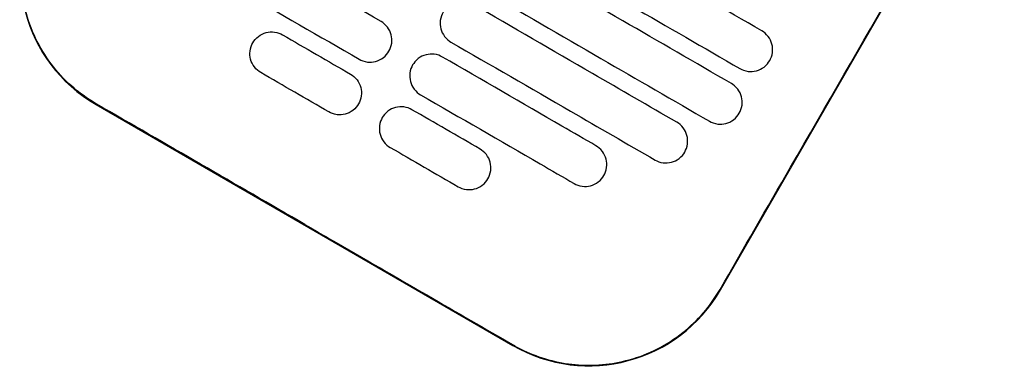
# Model space of a CAD drawing. Header units: metres. Extents: x 15.7 to 54.8, y -39.7 to 1.1.
# Tile 7 of 256: x 21.1124 to 21.3067, y -37.61 to -37.5416. Entities that reach past the tile are written whole.
import ezdxf

# ---------------------------------------------------------------- set-up
doc = ezdxf.new("R2010")
doc.units = ezdxf.units.M
doc.header["$MEASUREMENT"] = 0
doc.layers.add('2D', color=252, linetype='Continuous')

# ---------------------------------------------------------------- blocks, each defined once
blk = doc.blocks.new('2D_QYOS_150')
for p, q in [((0.43372, -0.80694, 0.012), (0.48975, -0.70996, 0.012)), ((0.31048, -0.7704, 0.012), (0.39274, -0.81792, 0.012))]:
    blk.add_line(p, q)
for centre, start, end in [((0.32548, -0.74442, 0.012), 149.9865, 239.9865), ((0.40775, -0.79194, 0.012), 239.9865, 329.9865)]:
    blk.add_arc(centre, 0.03, start, end)
for points, knots in [([(0.43363, -0.80689, 0.012), (0.43818, -0.799, 0.012), (0.44292, -0.79079, 0.012), (0.46157, -0.75849, 0.012), (0.47561, -0.7342, 0.012), (0.48965, -0.70991, 0.012)], [-3.18138, -3.18138, -3.18138, -3.18138, -2.673929, -2.673929, -1.133377, -1.133377, -1.133377, -1.133377]), ([(0.31053, -0.7703, 0.012), (0.31048, -0.77027, 0.012), (0.31042, -0.77023, 0.012), (0.30694, -0.7682, 0.012), (0.30396, -0.76554, 0.012), (0.29921, -0.75922, 0.012), (0.29749, -0.75562, 0.012), (0.29563, -0.74831, 0.012), (0.29538, -0.7447, 0.012), (0.2961, -0.73819, 0.012), (0.29686, -0.7353, 0.012), (0.2985, -0.73151, 0.012), (0.29902, -0.73047, 0.012), (0.2996, -0.72947, 0.012)], [8.273299, 8.273299, 8.273299, 8.273299, 8.293543, 8.293543, 9.48086, 9.48086, 10.665623, 10.665623, 11.74288, 11.74288, 12.632334, 12.632334, 12.981673, 12.981673, 12.981673, 12.981673]), ([(0.44187, -0.75587, 0.012), (0.43472, -0.75174, 0.012), (0.42758, -0.74762, 0.012), (0.41257, -0.73894, 0.012), (0.4047, -0.7344, 0.012), (0.39683, -0.72985, 0.012)], [0.949998, 0.949998, 0.949998, 0.949998, 3.42532, 3.42532, 6.151189, 6.151189, 6.151189, 6.151189]), ([(0.36671, -0.75403, 0.012), (0.35884, -0.74948, 0.012), (0.35098, -0.74494, 0.012), (0.34087, -0.7391, 0.012), (0.33863, -0.73781, 0.012), (0.33639, -0.73652, 0.012)], [0.699452, 0.699452, 0.699452, 0.699452, 3.425249, 3.425249, 4.200582, 4.200582, 4.200582, 4.200582]), ([(0.39253, -0.7373, 0.012), (0.4004, -0.74185, 0.012), (0.40827, -0.74639, 0.012), (0.42328, -0.75506, 0.012), (0.43042, -0.75919, 0.012), (0.43757, -0.76332, 0.012)], [0.699452, 0.699452, 0.699452, 0.699452, 3.425313, 3.425313, 5.900643, 5.900643, 5.900643, 5.900643]), ([(0.43587, -0.76626, 0.012), (0.42872, -0.76213, 0.012), (0.42158, -0.75801, 0.012), (0.40656, -0.74933, 0.012), (0.3987, -0.74479, 0.012), (0.39083, -0.74024, 0.012)], [0.949973, 0.949973, 0.949973, 0.949973, 3.425307, 3.425307, 6.151164, 6.151164, 6.151164, 6.151164]), ([(0.33209, -0.74396, 0.012), (0.33433, -0.74526, 0.012), (0.33657, -0.74655, 0.012), (0.34667, -0.75239, 0.012), (0.35454, -0.75693, 0.012), (0.36241, -0.76148, 0.012)], [2.649852, 2.649852, 2.649852, 2.649852, 3.425217, 3.425217, 6.150983, 6.150983, 6.150983, 6.150983]), ([(0.38653, -0.74769, 0.012), (0.39439, -0.75224, 0.012), (0.40226, -0.75678, 0.012), (0.41727, -0.76545, 0.012), (0.42442, -0.76958, 0.012), (0.43156, -0.77371, 0.012)], [0.699452, 0.699452, 0.699452, 0.699452, 3.425292, 3.425292, 5.900643, 5.900643, 5.900643, 5.900643]), ([(0.4251, -0.7739, 0.012), (0.41954, -0.77069, 0.012), (0.41399, -0.76748, 0.012), (0.40056, -0.75973, 0.012), (0.39269, -0.75518, 0.012), (0.38483, -0.75064, 0.012)], [1.499949, 1.499949, 1.499949, 1.499949, 3.425284, 3.425284, 6.151116, 6.151116, 6.151116, 6.151116]), ([(0.36828, -0.7599, 0.012), (0.36852, -0.75948, 0.012), (0.36874, -0.75893, 0.012), (0.36889, -0.75774, 0.012), (0.36885, -0.75719, 0.012), (0.36857, -0.75611, 0.012), (0.36832, -0.75559, 0.012), (0.36759, -0.75464, 0.012), (0.36714, -0.75427, 0.012), (0.36671, -0.75403, 0.012)], [-0.5554159, -0.5554159, -0.5554159, -0.5554159, -0.4045716, -0.4045716, -0.2782736, -0.2782736, -0.1472211, -0.1472211, 0, 0, 0, 0]), ([(0.37896, -0.75221, 0.012), (0.37871, -0.75263, 0.012), (0.37849, -0.75318, 0.012), (0.37834, -0.75437, 0.012), (0.37838, -0.75493, 0.012), (0.37866, -0.756, 0.012), (0.37891, -0.75652, 0.012), (0.37964, -0.75747, 0.012), (0.3801, -0.75784, 0.012), (0.38052, -0.75808, 0.012)], [-0.5553838, -0.5553838, -0.5553838, -0.5553838, -0.4045626, -0.4045626, -0.2782686, -0.2782686, -0.1472195, -0.1472195, 0, 0, 0, 0]), ([(0.34141, -0.75824, 0.012), (0.34165, -0.75781, 0.012), (0.34202, -0.75735, 0.012), (0.34298, -0.75662, 0.012), (0.3435, -0.75637, 0.012), (0.34457, -0.75609, 0.012), (0.34513, -0.75605, 0.012), (0.34631, -0.7562, 0.012), (0.34685, -0.75642, 0.012), (0.34728, -0.75666, 0.012)], [0, 0, 0, 0, 0.1471602, 0.1471602, 0.2776775, 0.2776775, 0.4030818, 0.4030818, 0.5512681, 0.5512681, 0.5512681, 0.5512681]), ([(0.44344, -0.76174, 0.012), (0.44368, -0.76132, 0.012), (0.4439, -0.76077, 0.012), (0.44405, -0.75958, 0.012), (0.44401, -0.75903, 0.012), (0.44373, -0.75795, 0.012), (0.44348, -0.75743, 0.012), (0.44275, -0.75648, 0.012), (0.44229, -0.75612, 0.012), (0.44187, -0.75587, 0.012)], [-0.5552953, -0.5552953, -0.5552953, -0.5552953, -0.4045437, -0.4045437, -0.2782634, -0.2782634, -0.1472215, -0.1472215, 0, 0, 0, 0]), ([(0.34298, -0.76411, 0.012), (0.34255, -0.76386, 0.012), (0.34209, -0.7635, 0.012), (0.34137, -0.76254, 0.012), (0.34111, -0.76203, 0.012), (0.34083, -0.76095, 0.012), (0.3408, -0.7604, 0.012), (0.34094, -0.75921, 0.012), (0.34116, -0.75866, 0.012), (0.34141, -0.75824, 0.012)], [0, 0, 0, 0, 0.147223, 0.147223, 0.2782783, 0.2782783, 0.4045781, 0.4045781, 0.5554474, 0.5554474, 0.5554474, 0.5554474]), ([(0.36241, -0.76148, 0.012), (0.36283, -0.76172, 0.012), (0.36338, -0.76194, 0.012), (0.36456, -0.76209, 0.012), (0.36511, -0.76205, 0.012), (0.36619, -0.76177, 0.012), (0.36671, -0.76152, 0.012), (0.36767, -0.76078, 0.012), (0.36803, -0.76033, 0.012), (0.36828, -0.7599, 0.012)], [-0.5512944, -0.5512944, -0.5512944, -0.5512944, -0.4030833, -0.4030833, -0.2776787, -0.2776787, -0.1471599, -0.1471599, 0, 0, 0, 0]), ([(0.38052, -0.75808, 0.012), (0.38839, -0.76263, 0.012), (0.39626, -0.76717, 0.012), (0.40968, -0.77493, 0.012), (0.41524, -0.77814, 0.012), (0.4208, -0.78135, 0.012)], [0.699452, 0.699452, 0.699452, 0.699452, 3.42526, 3.42526, 5.350619, 5.350619, 5.350619, 5.350619]), ([(0.37882, -0.76103, 0.012), (0.3784, -0.76078, 0.012), (0.37785, -0.76056, 0.012), (0.37667, -0.76042, 0.012), (0.37612, -0.76045, 0.012), (0.37504, -0.76073, 0.012), (0.37452, -0.76099, 0.012), (0.37357, -0.76172, 0.012), (0.3732, -0.76218, 0.012), (0.37295, -0.7626, 0.012)], [-0.5513071, -0.5513071, -0.5513071, -0.5513071, -0.4030846, -0.4030846, -0.2776802, -0.2776802, -0.1471604, -0.1471604, 0, 0, 0, 0]), ([(0.40914, -0.77854, 0.012), (0.4069, -0.77725, 0.012), (0.40466, -0.77595, 0.012), (0.39456, -0.77012, 0.012), (0.38669, -0.76557, 0.012), (0.37882, -0.76103, 0.012)], [2.649916, 2.649916, 2.649916, 2.649916, 3.425249, 3.425249, 6.151046, 6.151046, 6.151046, 6.151046]), ([(0.43757, -0.76332, 0.012), (0.43799, -0.76356, 0.012), (0.43854, -0.76378, 0.012), (0.43972, -0.76393, 0.012), (0.44027, -0.76389, 0.012), (0.44135, -0.76361, 0.012), (0.44187, -0.76336, 0.012), (0.44282, -0.76263, 0.012), (0.44319, -0.76217, 0.012), (0.44344, -0.76174, 0.012)], [-0.5514274, -0.5514274, -0.5514274, -0.5514274, -0.4031209, -0.4031209, -0.2776962, -0.2776962, -0.1471634, -0.1471634, 0, 0, 0, 0]), ([(0.37295, -0.7626, 0.012), (0.37271, -0.76302, 0.012), (0.37249, -0.76358, 0.012), (0.37234, -0.76476, 0.012), (0.37238, -0.76532, 0.012), (0.37266, -0.76639, 0.012), (0.37291, -0.76691, 0.012), (0.37364, -0.76786, 0.012), (0.3741, -0.76823, 0.012), (0.37452, -0.76847, 0.012)], [-0.5553983, -0.5553983, -0.5553983, -0.5553983, -0.4045681, -0.4045681, -0.278271, -0.278271, -0.1472202, -0.1472202, 0, 0, 0, 0]), ([(0.36071, -0.76442, 0.012), (0.36113, -0.76467, 0.012), (0.36159, -0.76503, 0.012), (0.36232, -0.76598, 0.012), (0.36257, -0.7665, 0.012), (0.36285, -0.76758, 0.012), (0.36289, -0.76813, 0.012), (0.36274, -0.76932, 0.012), (0.36252, -0.76987, 0.012), (0.36228, -0.77029, 0.012)], [0, 0, 0, 0, 0.1472222, 0.1472222, 0.2782773, 0.2782773, 0.4045795, 0.4045795, 0.5554397, 0.5554397, 0.5554397, 0.5554397]), ([(0.43743, -0.77213, 0.012), (0.43768, -0.77171, 0.012), (0.4379, -0.77116, 0.012), (0.43805, -0.76997, 0.012), (0.43801, -0.76942, 0.012), (0.43773, -0.76834, 0.012), (0.43748, -0.76783, 0.012), (0.43675, -0.76687, 0.012), (0.43629, -0.76651, 0.012), (0.43587, -0.76626, 0.012)], [-0.5552876, -0.5552876, -0.5552876, -0.5552876, -0.4045446, -0.4045446, -0.2782629, -0.2782629, -0.1472212, -0.1472212, 0, 0, 0, 0]), ([(0.37452, -0.76847, 0.012), (0.38239, -0.77302, 0.012), (0.39026, -0.77756, 0.012), (0.40036, -0.7834, 0.012), (0.4026, -0.78469, 0.012), (0.40484, -0.78599, 0.012)], [0.699452, 0.699452, 0.699452, 0.699452, 3.425217, 3.425217, 4.200582, 4.200582, 4.200582, 4.200582]), ([(0.36228, -0.77029, 0.012), (0.36203, -0.77072, 0.012), (0.36167, -0.77118, 0.012), (0.36071, -0.77191, 0.012), (0.36019, -0.77216, 0.012), (0.35911, -0.77244, 0.012), (0.35856, -0.77248, 0.012), (0.35738, -0.77233, 0.012), (0.35683, -0.77211, 0.012), (0.35641, -0.77187, 0.012)], [0, 0, 0, 0, 0.1471605, 0.1471605, 0.2776781, 0.2776781, 0.4030803, 0.4030803, 0.5512777, 0.5512777, 0.5512777, 0.5512777]), ([(0.37282, -0.77142, 0.012), (0.3724, -0.77117, 0.012), (0.37185, -0.77096, 0.012), (0.37067, -0.77081, 0.012), (0.37012, -0.77084, 0.012), (0.36904, -0.77112, 0.012), (0.36852, -0.77138, 0.012), (0.36756, -0.77211, 0.012), (0.3672, -0.77257, 0.012), (0.36695, -0.77299, 0.012)], [-0.5512937, -0.5512937, -0.5512937, -0.5512937, -0.403082, -0.403082, -0.27768, -0.27768, -0.1471612, -0.1471612, 0, 0, 0, 0]), ([(0.36695, -0.77299, 0.012), (0.36671, -0.77341, 0.012), (0.36649, -0.77397, 0.012), (0.36634, -0.77515, 0.012), (0.36638, -0.77571, 0.012), (0.36666, -0.77678, 0.012), (0.36691, -0.7773, 0.012), (0.36764, -0.77825, 0.012), (0.36809, -0.77862, 0.012), (0.36852, -0.77886, 0.012)], [-0.5554178, -0.5554178, -0.5554178, -0.5554178, -0.4045751, -0.4045751, -0.2782741, -0.2782741, -0.1472211, -0.1472211, 0, 0, 0, 0]), ([(0.43156, -0.77371, 0.012), (0.43199, -0.77395, 0.012), (0.43254, -0.77417, 0.012), (0.43372, -0.77432, 0.012), (0.43427, -0.77428, 0.012), (0.43535, -0.774, 0.012), (0.43586, -0.77375, 0.012), (0.43682, -0.77302, 0.012), (0.43719, -0.77256, 0.012), (0.43743, -0.77213, 0.012)], [-0.5514378, -0.5514378, -0.5514378, -0.5514378, -0.4031217, -0.4031217, -0.2776979, -0.2776979, -0.1471642, -0.1471642, 0, 0, 0, 0]), ([(0.42667, -0.77977, 0.012), (0.42691, -0.77935, 0.012), (0.42713, -0.7788, 0.012), (0.42728, -0.77761, 0.012), (0.42724, -0.77706, 0.012), (0.42696, -0.77598, 0.012), (0.42671, -0.77547, 0.012), (0.42598, -0.77451, 0.012), (0.42553, -0.77415, 0.012), (0.4251, -0.7739, 0.012)], [-0.5553003, -0.5553003, -0.5553003, -0.5553003, -0.4045497, -0.4045497, -0.2782639, -0.2782639, -0.1472208, -0.1472208, 0, 0, 0, 0]), ([(0.38782, -0.78505, 0.012), (0.38806, -0.78462, 0.012), (0.38828, -0.78407, 0.012), (0.38843, -0.78288, 0.012), (0.3884, -0.78233, 0.012), (0.38811, -0.78126, 0.012), (0.38786, -0.78074, 0.012), (0.38713, -0.77979, 0.012), (0.38668, -0.77942, 0.012), (0.38625, -0.77918, 0.012)], [-0.5553938, -0.5553938, -0.5553938, -0.5553938, -0.4045733, -0.4045733, -0.2782728, -0.2782728, -0.147221, -0.147221, 0, 0, 0, 0]), ([(0.41071, -0.78441, 0.012), (0.41095, -0.78399, 0.012), (0.41117, -0.78344, 0.012), (0.41132, -0.78225, 0.012), (0.41128, -0.7817, 0.012), (0.411, -0.78062, 0.012), (0.41075, -0.7801, 0.012), (0.41002, -0.77915, 0.012), (0.40957, -0.77878, 0.012), (0.40914, -0.77854, 0.012)], [-0.5553353, -0.5553353, -0.5553353, -0.5553353, -0.4045593, -0.4045593, -0.278267, -0.278267, -0.1472205, -0.1472205, 0, 0, 0, 0]), ([(0.4208, -0.78135, 0.012), (0.42122, -0.78159, 0.012), (0.42177, -0.78181, 0.012), (0.42295, -0.78196, 0.012), (0.4235, -0.78192, 0.012), (0.42458, -0.78164, 0.012), (0.4251, -0.78139, 0.012), (0.42606, -0.78066, 0.012), (0.42642, -0.7802, 0.012), (0.42667, -0.77977, 0.012)], [-0.5514248, -0.5514248, -0.5514248, -0.5514248, -0.4031161, -0.4031161, -0.2776965, -0.2776965, -0.1471644, -0.1471644, 0, 0, 0, 0]), ([(0.38195, -0.78662, 0.012), (0.38237, -0.78687, 0.012), (0.38292, -0.78708, 0.012), (0.3841, -0.78723, 0.012), (0.38466, -0.7872, 0.012), (0.38573, -0.78692, 0.012), (0.38625, -0.78666, 0.012), (0.38721, -0.78593, 0.012), (0.38757, -0.78547, 0.012), (0.38782, -0.78505, 0.012)], [-0.5513269, -0.5513269, -0.5513269, -0.5513269, -0.4030891, -0.4030891, -0.2776846, -0.2776846, -0.1471626, -0.1471626, 0, 0, 0, 0]), ([(0.40484, -0.78599, 0.012), (0.40526, -0.78623, 0.012), (0.40581, -0.78645, 0.012), (0.40699, -0.7866, 0.012), (0.40754, -0.78656, 0.012), (0.40862, -0.78628, 0.012), (0.40914, -0.78603, 0.012), (0.4101, -0.78529, 0.012), (0.41046, -0.78484, 0.012), (0.41071, -0.78441, 0.012)], [-0.5513875, -0.5513875, -0.5513875, -0.5513875, -0.4031047, -0.4031047, -0.2776919, -0.2776919, -0.1471638, -0.1471638, 0, 0, 0, 0]), ([(0.35167, -0.79405, 0.012), (0.35329, -0.79499, 0.012), (0.35491, -0.79593, 0.012), (0.37043, -0.80489, 0.012), (0.38182, -0.81147, 0.012), (0.39279, -0.81782, 0.012)], [-12.071476, -12.071476, -12.071476, -12.071476, -11.509189, -11.509189, -6.696301, -6.696301, -6.696301, -6.696301]), ([(0.39279, -0.81782, 0.012), (0.39345, -0.8182, 0.012), (0.39413, -0.81856, 0.012), (0.39802, -0.82043, 0.012), (0.40148, -0.82138, 0.012), (0.40861, -0.82204, 0.012), (0.41223, -0.82171, 0.012), (0.41956, -0.81969, 0.012), (0.42315, -0.81787, 0.012), (0.42925, -0.81305, 0.012), (0.43174, -0.81016, 0.012), (0.43363, -0.80689, 0.012)], [-8.20809, -8.20809, -8.20809, -8.20809, -7.978943, -7.978943, -6.912231, -6.912231, -5.830065, -5.830065, -4.632711, -4.632711, -3.498654, -3.498654, -3.498654, -3.498654])]:
    blk.add_open_spline(points, degree=3, knots=knots)
for points in [[(0.34728, -0.75666, 0.012), (0.35175, -0.75925, 0.012), (0.35623, -0.76183, 0.012), (0.36071, -0.76442, 0.012)], [(0.35641, -0.77187, 0.012), (0.35193, -0.76928, 0.012), (0.34745, -0.76669, 0.012), (0.34298, -0.76411, 0.012)], [(0.35167, -0.79405, 0.012), (0.33796, -0.78613, 0.012), (0.32425, -0.77821, 0.012), (0.31053, -0.7703, 0.012)], [(0.38625, -0.77918, 0.012), (0.38178, -0.77659, 0.012), (0.3773, -0.774, 0.012), (0.37282, -0.77142, 0.012)], [(0.36852, -0.77886, 0.012), (0.373, -0.78145, 0.012), (0.37747, -0.78404, 0.012), (0.38195, -0.78662, 0.012)]]:
    blk.add_open_spline(points, degree=3)

msp = doc.modelspace()

# ---------------------------------------------------------------- block references
at = {"layer": '2D'}
msp.add_blockref('2D_QYOS_150', (20.81697, -36.78794, 0.012), dxfattribs=at)

doc.saveas('drawing.dxf')
